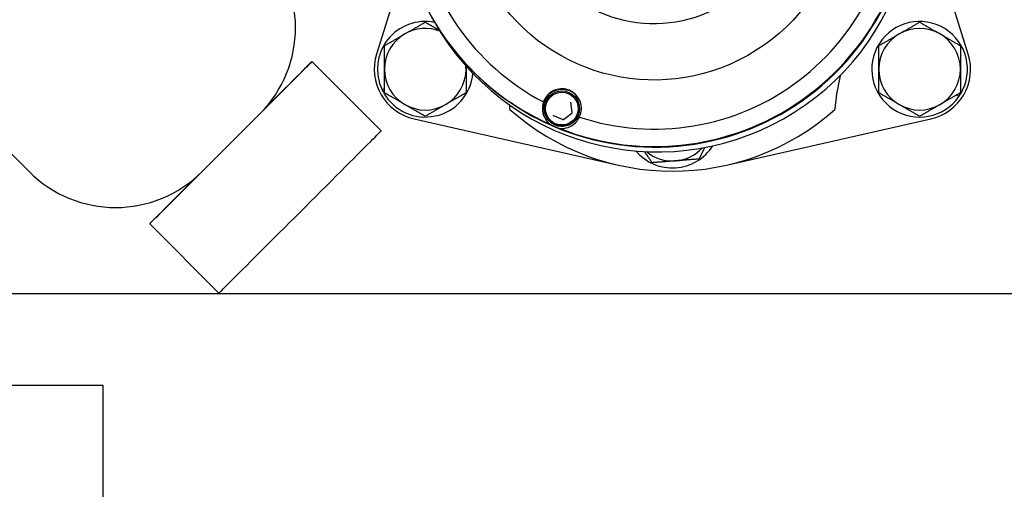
# Model space of a CAD drawing. Header units: inches. Extents: x 24 to 1128, y -74 to 748.
# Tile 52 of 256: x 312 to 318, y 218 to 221. Entities that reach past the tile are written whole.
import ezdxf

# ---------------------------------------------------------------- set-up
doc = ezdxf.new("R2010")
doc.units = ezdxf.units.IN
doc.header["$LTSCALE"] = 32
doc.header["$MEASUREMENT"] = 0
doc.layers.add('Visible (ANSI)', color=7, linetype='Continuous', lineweight=30)

msp = doc.modelspace()

# ---------------------------------------------------------------- linework, layer by layer
at = {"layer": 'Visible (ANSI)'}
for p, q in [((311.82456, 219.98982), (309.61485, 222.19953)), ((317.58331, 220.71043), (317.24686, 221.79276)), ((314.1409, 221.30722), (313.95539, 220.71043)), ((314.3083, 220.91051), (314.29217, 220.93908)), ((313.55864, 220.66432), (313.98381, 220.24008)), ((313.98912, 220.49199), (314.0038, 220.50047)), ((314.0038, 220.48458), (313.99532, 220.47969)), ((314.0038, 220.47795), (313.99808, 220.47464)), ((317.53089, 220.47101), (317.53661, 220.46771)), ((315.15426, 220.35198), (315.1464, 220.41513)), ((315.18604, 220.42944), (315.18686, 220.42798)), ((317.52607, 220.45128), (317.51139, 220.45976)), ((317.52514, 220.4677), (317.53362, 220.4628)), ((312.88522, 219.98982), (313.23877, 220.34337)), ((314.18493, 220.31285), (315.43876, 220.02955)), ((314.99749, 220.32296), (314.99831, 220.3215)), ((315.03944, 220.33424), (315.09806, 220.30948)), ((315.10197, 220.30997), (315.15273, 220.34836)), ((316.09994, 220.02955), (317.35376, 220.31285)), ((312.56427, 219.66995), (312.98851, 219.24478)), ((310.25536, 219.24266), (320.17114, 219.24266)), ((312.27864, 218.6782), (305.40364, 218.6782)), ((312.27864, 217.9282), (312.27864, 218.6782))]:
    msp.add_line(p, q, dxfattribs=at)
msp.add_circle((308.84114, 217.49266), 23.75, dxfattribs=at)
for centre, radius, start, end in [((312.70844, 220.8737), 0.75, 315, 45), ((314.2538, 220.61766), 0.293, 78.649855, 205.398976), ((317.28489, 220.61766), 0.293, 329.217095, 325.398976), ((314.2538, 220.61766), 0.25, 120, 180), ((314.2538, 220.61766), 0.25, 68.926368, 120), ((317.28489, 220.61766), 0.25, 120, 180), ((317.28489, 220.61766), 0.25, 60, 120), ((317.28489, 220.61766), 0.25, 0, 60), ((314.2538, 220.61766), 0.3125, 162.73211, 257.26789), ((317.28489, 220.61766), 0.3125, 282.73211, 17.26789), ((314.2538, 220.61766), 0.293, 209.217095, 355.002941), ((314.2538, 220.61766), 0.25, 180, 240), ((314.2538, 220.61766), 0.25, 300, 0), ((314.2538, 220.61766), 0.25, 0, 4.726443), ((317.28489, 220.61766), 0.25, 180, 240), ((317.28489, 220.61766), 0.25, 300, 0), ((317.82616, 220.30516), 1.0625, 164.858234, 176.425879), ((314.2538, 220.61766), 0.293, 205.398976, 208.093048), ((317.28489, 220.61766), 0.293, 325.398976, 328.093048), ((314.2538, 220.61766), 0.25, 240, 300), ((313.71254, 220.30516), 1.0625, 3.574121, 5.065163), ((315.76935, 221.49266), 1.5, 228.375089, 311.624911), ((317.28489, 220.61766), 0.25, 240, 300), ((315.76935, 220.30516), 0.293, 219.987583, 327.620366), ((315.76935, 220.30516), 0.25, 230.331773, 274.539983), ((315.76935, 220.30516), 0.25, 274.539983, 317.276249), ((312.35489, 220.52015), 0.75, 225, 315)]:
    msp.add_arc(centre, radius, start, end, dxfattribs=at)
for centre, major_axis, ratio in [((315.6569, 221.72101), (-1.0183, -0.57507), 0.999866), ((315.65654, 221.72165), (-0.71885, -0.40596), 0.999866), ((315.09176, 220.3762), (0.04212, 0.09973), 0.999966), ((315.0917, 220.37631), (0.03905, 0.09248), 0.999966)]:
    msp.add_ellipse(centre, major_axis=major_axis, ratio=ratio, dxfattribs=at)
for centre, major_axis, ratio, start_param, end_param in [((315.65963, 221.71618), (-1.36953, -0.77343), 0.999866, 4.8660097, 6.9201096), ((315.65817, 221.71876), (-1.27849, -0.72201), 0.999866, 4.9276087, 6.8585106), ((315.6617, 221.7125), (1.36953, 0.77343), 0.999866, 3.1411828, 6.2835952), ((315.66139, 221.71306), (-1.36953, -0.77343), 0.999866, 0, 3.1415927), ((315.67784, 221.68393), (1.36953, 0.77343), 0.999866, 3.1415927, 6.2831853), ((315.65963, 221.71618), (-1.36953, -0.77343), 0.999866, 0.6772195, 2.7313193), ((315.65817, 221.71876), (-1.27849, -0.72201), 0.999866, 0.7388184, 2.6697204), ((313.06145, 220.16714), (0.49718, 0.49718), 0.001094, 5.0896404, 7.418079), ((315.09279, 220.37437), (0.10456, 0.05905), 0.999866, 0.0160652, 3.1393278), ((313.48616, 219.74243), (-0.49765, -0.49765), 0.001094, 6.2831841, 9.4247792), ((315.65963, 221.71618), (-1.36953, -0.77343), 0.999866, 0.6369242, 0.6772195), ((313.06145, 220.16714), (-0.49718, -0.49718), 0.001094, 5.1482916, 7.4767303)]:
    msp.add_ellipse(centre, major_axis=major_axis, ratio=ratio, start_param=start_param, end_param=end_param, dxfattribs=at)
for points, weights in [([(314.1288, 220.83417), (314.18682, 220.86766), (314.2538, 220.90634)], [1, 1.0379548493, 1]), ([(314.2538, 220.90634), (314.29982, 220.87977), (314.34031, 220.8564)], [1, 1.0257695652, 1.01654647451]), ([(317.15989, 220.83417), (317.2179, 220.86766), (317.28489, 220.90634)], [1, 1.0379548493, 1]), ([(317.28489, 220.90634), (317.35188, 220.86766), (317.40989, 220.83417)], [1, 1.0379548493, 1]), ([(314.0038, 220.762), (314.07079, 220.80068), (314.1288, 220.83417)], [1, 1.0379548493, 1]), ([(317.03489, 220.762), (317.10188, 220.80068), (317.15989, 220.83417)], [1, 1.0379548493, 1]), ([(317.40989, 220.83417), (317.4679, 220.80068), (317.53489, 220.762)], [1, 1.0379548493, 1]), ([(314.0038, 220.61766), (314.0038, 220.68465), (314.0038, 220.762)], [1, 1.0379548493, 1]), ([(317.03489, 220.61766), (317.03489, 220.68465), (317.03489, 220.762)], [1, 1.0379548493, 1]), ([(317.53489, 220.762), (317.53489, 220.68465), (317.53489, 220.61766)], [1, 1.0379548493, 1]), ([(314.0038, 220.47333), (314.0038, 220.55068), (314.0038, 220.61766)], [1, 1.0379548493, 1]), ([(314.5038, 220.63731), (314.5038, 220.62747), (314.5038, 220.61766)], [1.00923844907, 1.00538254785, 1]), ([(314.5038, 220.61766), (314.5038, 220.55068), (314.5038, 220.47333)], [1, 1.0379548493, 1]), ([(317.03489, 220.47333), (317.03489, 220.55068), (317.03489, 220.61766)], [1, 1.0379548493, 1]), ([(317.53489, 220.61766), (317.53489, 220.55068), (317.53489, 220.47333)], [1, 1.0379548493, 1]), ([(314.1288, 220.40116), (314.07079, 220.43465), (314.0038, 220.47333)], [1, 1.0379548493, 1]), ([(314.5038, 220.47333), (314.43682, 220.43465), (314.3788, 220.40116)], [1, 1.0379548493, 1]), ([(317.15989, 220.40116), (317.10188, 220.43465), (317.03489, 220.47333)], [1, 1.0379548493, 1]), ([(317.53489, 220.47333), (317.4679, 220.43465), (317.40989, 220.40116)], [1, 1.0379548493, 1]), ([(314.2538, 220.32899), (314.18682, 220.36766), (314.1288, 220.40116)], [1, 1.0379548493, 1]), ([(314.3788, 220.40116), (314.32079, 220.36766), (314.2538, 220.32899)], [1, 1.0379548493, 1]), ([(317.28489, 220.32899), (317.2179, 220.36766), (317.15989, 220.40116)], [1, 1.0379548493, 1]), ([(317.40989, 220.40116), (317.35188, 220.36766), (317.28489, 220.32899)], [1, 1.0379548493, 1]), ([(315.64525, 220.04452), (315.62023, 220.08088), (315.59792, 220.11328)], [1, 1.02130877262, 1.01869102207]), ([(315.96667, 220.13804), (315.95077, 220.10465), (315.93302, 220.06737)], [1.01893201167, 1.01990576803, 1]), ([(315.78914, 220.05595), (315.72236, 220.05065), (315.64525, 220.04452)], [1, 1.0379548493, 1]), ([(315.93302, 220.06737), (315.85591, 220.06125), (315.78914, 220.05595)], [1, 1.0379548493, 1])]:
    msp.add_rational_spline(points, weights, degree=2, dxfattribs=at)
for points, knots in [([(315.19918, 220.32417), (315.20161, 220.32928), (315.20369, 220.33447), (315.20978, 220.35344), (315.21195, 220.36914), (315.20989, 220.40057), (315.20566, 220.41629), (315.19312, 220.44212), (315.18461, 220.45427), (315.16333, 220.47474), (315.15054, 220.48305), (315.12447, 220.49406), (315.10963, 220.49742), (315.08025, 220.49834), (315.06572, 220.49592), (315.0387, 220.48679), (315.02465, 220.47879), (315.00105, 220.4582), (314.9915, 220.44562), (314.98488, 220.43275), (314.9824, 220.42792), (314.98019, 220.42278), (314.9783, 220.41744)], [-0.9741877, -0.9741877, -0.9741877, -0.9741877, -0.9276072, -0.9276072, -0.8035433, -0.8035433, -0.6794793, -0.6794793, -0.5716415, -0.5716415, -0.4638036, -0.4638036, -0.3559657, -0.3559657, -0.2481279, -0.2481279, -0.1240639, -0.1240639, 0, 0, 0, 0.0465805, 0.0465805, 0.0465805, 0.0465805]), ([(314.9783, 220.41744), (314.97519, 220.40809), (314.97301, 220.39795), (314.97086, 220.37042), (314.9729, 220.35232), (314.98454, 220.32022), (314.99454, 220.30247), (315.01201, 220.28548), (315.01513, 220.28272), (315.01854, 220.28001)], [0.08166959, 0.08166959, 0.08166959, 0.08166959, 0.22046255, 0.22046255, 0.4409251, 0.4409251, 0.62010995, 0.62010995, 0.65364377, 0.65364377, 0.65364377, 0.65364377]), ([(315.1464, 220.41513), (315.14639, 220.41524), (315.14637, 220.41534), (315.14633, 220.41554), (315.1463, 220.41564), (315.14625, 220.41583), (315.14622, 220.41593), (315.14614, 220.41612), (315.1461, 220.41622), (315.14602, 220.4164), (315.14597, 220.41649), (315.14592, 220.41658)], [3.66519143, 3.66519143, 3.66519143, 3.66519143, 3.74321657, 3.74321657, 3.8212417, 3.8212417, 3.89926684, 3.89926684, 3.97729198, 3.97729198, 4.05531712, 4.05531712, 4.05531712, 4.05531712]), ([(315.15273, 220.34836), (315.15295, 220.34852), (315.15315, 220.34871), (315.15351, 220.34913), (315.15367, 220.34936), (315.15394, 220.34984), (315.15404, 220.35009), (315.1542, 220.35062), (315.15426, 220.35089), (315.1543, 220.35144), (315.1543, 220.35171), (315.15426, 220.35198)], [2.6179939, 2.6179939, 2.6179939, 2.6179939, 2.8274334, 2.8274334, 3.0368729, 3.0368729, 3.2463124, 3.2463124, 3.4557519, 3.4557519, 3.6651914, 3.6651914, 3.6651914, 3.6651914]), ([(315.19232, 220.33262), (315.19167, 220.33109), (315.19098, 220.32956), (315.18528, 220.31764), (315.17862, 220.30802), (315.16261, 220.29138), (315.15326, 220.28435), (315.13283, 220.27358), (315.12174, 220.26985), (315.09896, 220.26606), (315.08726, 220.266), (315.06445, 220.26956), (315.05333, 220.27319), (315.03279, 220.28375), (315.02337, 220.29069), (315.00868, 220.30567), (315.00296, 220.31328), (314.99831, 220.3215)], [3.1415879, 3.1415879, 3.1415879, 3.1415879, 3.1878618, 3.1878618, 3.5078628, 3.5078628, 3.8278654, 3.8278654, 4.1478685, 4.1478685, 4.4678708, 4.4678708, 4.7878715, 4.7878715, 5.1078703, 5.1078703, 5.3694608, 5.3694608, 5.3694608, 5.3694608]), ([(315.03754, 220.33593), (315.03763, 220.33578), (315.03772, 220.33563), (315.03793, 220.33536), (315.03804, 220.33523), (315.03828, 220.33498), (315.03841, 220.33486), (315.03868, 220.33465), (315.03883, 220.33456), (315.03912, 220.33438), (315.03928, 220.3343), (315.03944, 220.33424)], [0.91372446, 0.91372446, 0.91372446, 0.91372446, 1.04513884, 1.04513884, 1.17655321, 1.17655321, 1.30796758, 1.30796758, 1.43938195, 1.43938195, 1.57079633, 1.57079633, 1.57079633, 1.57079633]), ([(315.07691, 220.25536), (315.08118, 220.25482), (315.08529, 220.25454), (315.10931, 220.254), (315.12854, 220.25941), (315.15871, 220.27386), (315.17249, 220.28528), (315.18969, 220.30644), (315.19504, 220.31525), (315.19918, 220.32417)], [0.81248761, 0.81248761, 0.81248761, 0.81248761, 0.84602143, 0.84602143, 1.02520628, 1.02520628, 1.24566883, 1.24566883, 1.38446178, 1.38446178, 1.38446178, 1.38446178]), ([(315.09806, 220.30948), (315.09832, 220.30937), (315.09858, 220.30929), (315.09912, 220.30919), (315.0994, 220.30916), (315.09995, 220.30917), (315.10022, 220.30921), (315.10076, 220.30933), (315.10102, 220.30942), (315.10152, 220.30966), (315.10175, 220.3098), (315.10197, 220.30997)], [1.5707963, 1.5707963, 1.5707963, 1.5707963, 1.7802358, 1.7802358, 1.9896753, 1.9896753, 2.1991149, 2.1991149, 2.4085544, 2.4085544, 2.6179939, 2.6179939, 2.6179939, 2.6179939])]:
    msp.add_open_spline(points, degree=3, knots=knots, dxfattribs=at)

doc.saveas('drawing.dxf')
